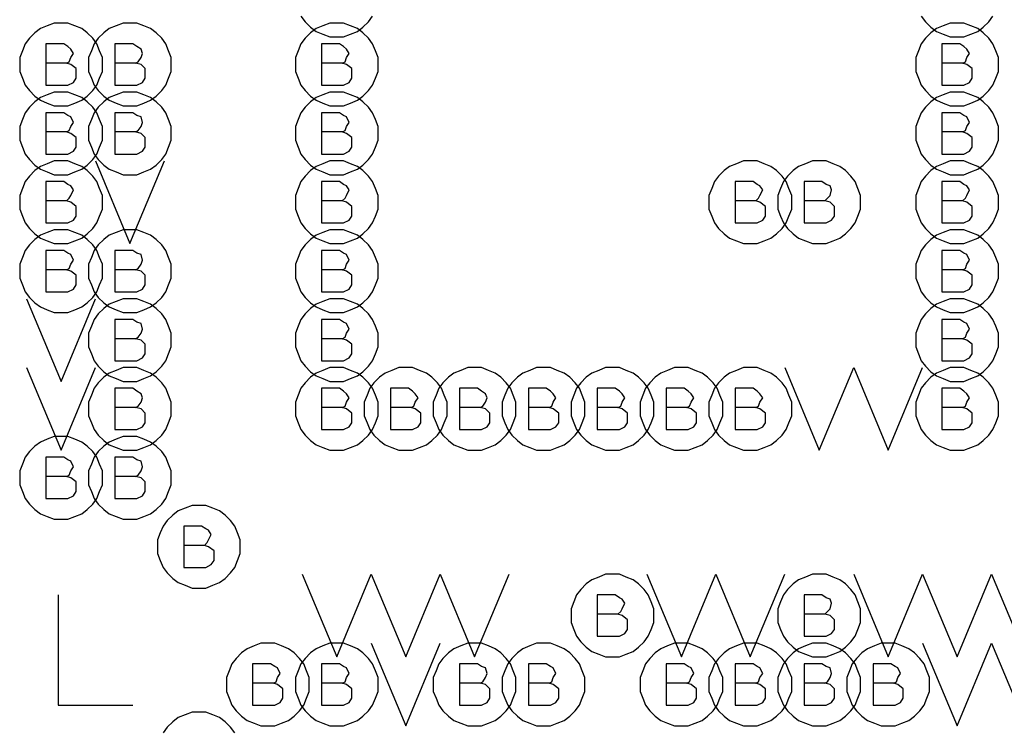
# Model space of a CAD drawing. Extents: x 28 to 61, y 25 to 46.
# Tile 34 of 61: x 39.025 to 39.739, y 31.877 to 32.392. Entities that reach past the tile are written whole.
import ezdxf

# ---------------------------------------------------------------- set-up
doc = ezdxf.new("R2010")
doc.units = 0
doc.layers.add('RVP8-TX_d_fab', color=2, linetype='CONTINUOUS')

msp = doc.modelspace()

# ---------------------------------------------------------------- linework, layer by layer
at = {"layer": 'RVP8-TX_d_fab'}
for points in [[(39.229, 32.395), (39.232, 32.391), (39.236, 32.387), (39.24, 32.384), (39.245, 32.382), (39.25, 32.38), (39.255, 32.38), (39.26, 32.38), (39.265, 32.382), (39.27, 32.384), (39.274, 32.387), (39.278, 32.391), (39.281, 32.395)], [(39.679, 32.395), (39.682, 32.391), (39.686, 32.387), (39.69, 32.384), (39.695, 32.382), (39.7, 32.38), (39.705, 32.38), (39.71, 32.38), (39.715, 32.382), (39.72, 32.384), (39.724, 32.387), (39.728, 32.391), (39.731, 32.395)], [(39.059, 32.361), (39.061, 32.362), (39.062, 32.365), (39.064, 32.368), (39.062, 32.371), (39.06, 32.373), (39.057, 32.375), (39.044, 32.375), (39.044, 32.345), (39.06, 32.345), (39.064, 32.347), (39.066, 32.35), (39.066, 32.354), (39.066, 32.357), (39.062, 32.36), (39.059, 32.361), (39.044, 32.361)], [(39.109, 32.361), (39.111, 32.362), (39.113, 32.365), (39.114, 32.368), (39.113, 32.371), (39.11, 32.373), (39.107, 32.375), (39.094, 32.375), (39.094, 32.345), (39.11, 32.345), (39.114, 32.347), (39.116, 32.35), (39.116, 32.354), (39.116, 32.357), (39.113, 32.36), (39.109, 32.361), (39.094, 32.361)], [(39.259, 32.361), (39.261, 32.362), (39.262, 32.365), (39.264, 32.368), (39.262, 32.371), (39.26, 32.373), (39.257, 32.375), (39.244, 32.375), (39.244, 32.345), (39.26, 32.345), (39.264, 32.347), (39.266, 32.35), (39.266, 32.354), (39.266, 32.357), (39.262, 32.36), (39.259, 32.361), (39.244, 32.361)], [(39.709, 32.361), (39.711, 32.362), (39.712, 32.365), (39.714, 32.368), (39.712, 32.371), (39.71, 32.373), (39.707, 32.375), (39.694, 32.375), (39.694, 32.345), (39.71, 32.345), (39.714, 32.347), (39.716, 32.35), (39.716, 32.354), (39.716, 32.357), (39.712, 32.36), (39.709, 32.361), (39.694, 32.361)], [(39.059, 32.311), (39.061, 32.312), (39.062, 32.315), (39.064, 32.318), (39.062, 32.322), (39.06, 32.323), (39.057, 32.325), (39.044, 32.325), (39.044, 32.295), (39.06, 32.295), (39.064, 32.297), (39.066, 32.3), (39.066, 32.304), (39.066, 32.307), (39.062, 32.31), (39.059, 32.311), (39.044, 32.311)], [(39.109, 32.311), (39.111, 32.312), (39.113, 32.315), (39.114, 32.318), (39.113, 32.322), (39.11, 32.323), (39.107, 32.325), (39.094, 32.325), (39.094, 32.295), (39.11, 32.295), (39.114, 32.297), (39.116, 32.3), (39.116, 32.304), (39.116, 32.307), (39.113, 32.31), (39.109, 32.311), (39.094, 32.311)], [(39.259, 32.311), (39.261, 32.312), (39.262, 32.315), (39.264, 32.318), (39.262, 32.322), (39.26, 32.323), (39.257, 32.325), (39.244, 32.325), (39.244, 32.295), (39.26, 32.295), (39.264, 32.297), (39.266, 32.3), (39.266, 32.304), (39.266, 32.307), (39.262, 32.31), (39.259, 32.311), (39.244, 32.311)], [(39.709, 32.311), (39.711, 32.312), (39.712, 32.315), (39.714, 32.318), (39.712, 32.322), (39.71, 32.323), (39.707, 32.325), (39.694, 32.325), (39.694, 32.295), (39.71, 32.295), (39.714, 32.297), (39.716, 32.3), (39.716, 32.304), (39.716, 32.307), (39.712, 32.31), (39.709, 32.311), (39.694, 32.311)], [(39.08, 32.29), (39.105, 32.23), (39.13, 32.29)], [(39.059, 32.261), (39.061, 32.263), (39.062, 32.265), (39.064, 32.269), (39.062, 32.272), (39.06, 32.273), (39.057, 32.275), (39.044, 32.275), (39.044, 32.245), (39.06, 32.245), (39.064, 32.247), (39.066, 32.25), (39.066, 32.254), (39.066, 32.257), (39.062, 32.26), (39.059, 32.261), (39.044, 32.261)], [(39.259, 32.261), (39.261, 32.263), (39.262, 32.265), (39.264, 32.269), (39.262, 32.272), (39.26, 32.273), (39.257, 32.275), (39.244, 32.275), (39.244, 32.245), (39.26, 32.245), (39.264, 32.247), (39.266, 32.25), (39.266, 32.254), (39.266, 32.257), (39.262, 32.26), (39.259, 32.261), (39.244, 32.261)], [(39.559, 32.261), (39.561, 32.263), (39.562, 32.265), (39.564, 32.269), (39.562, 32.272), (39.56, 32.273), (39.557, 32.275), (39.544, 32.275), (39.544, 32.245), (39.56, 32.245), (39.564, 32.247), (39.566, 32.25), (39.566, 32.254), (39.566, 32.257), (39.562, 32.26), (39.559, 32.261), (39.544, 32.261)], [(39.609, 32.261), (39.611, 32.263), (39.613, 32.265), (39.614, 32.269), (39.613, 32.272), (39.61, 32.273), (39.607, 32.275), (39.594, 32.275), (39.594, 32.245), (39.61, 32.245), (39.614, 32.247), (39.616, 32.25), (39.616, 32.254), (39.616, 32.257), (39.613, 32.26), (39.609, 32.261), (39.594, 32.261)], [(39.709, 32.261), (39.711, 32.263), (39.712, 32.265), (39.714, 32.269), (39.712, 32.272), (39.71, 32.273), (39.707, 32.275), (39.694, 32.275), (39.694, 32.245), (39.71, 32.245), (39.714, 32.247), (39.716, 32.25), (39.716, 32.254), (39.716, 32.257), (39.712, 32.26), (39.709, 32.261), (39.694, 32.261)], [(39.059, 32.211), (39.061, 32.212), (39.062, 32.215), (39.064, 32.218), (39.062, 32.222), (39.06, 32.223), (39.057, 32.225), (39.044, 32.225), (39.044, 32.195), (39.06, 32.195), (39.064, 32.197), (39.066, 32.2), (39.066, 32.204), (39.066, 32.207), (39.062, 32.21), (39.059, 32.211), (39.044, 32.211)], [(39.109, 32.211), (39.111, 32.212), (39.113, 32.215), (39.114, 32.218), (39.113, 32.222), (39.11, 32.223), (39.107, 32.225), (39.094, 32.225), (39.094, 32.195), (39.11, 32.195), (39.114, 32.197), (39.116, 32.2), (39.116, 32.204), (39.116, 32.207), (39.113, 32.21), (39.109, 32.211), (39.094, 32.211)], [(39.259, 32.211), (39.261, 32.212), (39.262, 32.215), (39.264, 32.218), (39.262, 32.222), (39.26, 32.223), (39.257, 32.225), (39.244, 32.225), (39.244, 32.195), (39.26, 32.195), (39.264, 32.197), (39.266, 32.2), (39.266, 32.204), (39.266, 32.207), (39.262, 32.21), (39.259, 32.211), (39.244, 32.211)], [(39.709, 32.211), (39.711, 32.212), (39.712, 32.215), (39.714, 32.218), (39.712, 32.222), (39.71, 32.223), (39.707, 32.225), (39.694, 32.225), (39.694, 32.195), (39.71, 32.195), (39.714, 32.197), (39.716, 32.2), (39.716, 32.204), (39.716, 32.207), (39.712, 32.21), (39.709, 32.211), (39.694, 32.211)], [(39.03, 32.19), (39.055, 32.13), (39.08, 32.19)], [(39.109, 32.161), (39.111, 32.162), (39.113, 32.165), (39.114, 32.168), (39.113, 32.172), (39.11, 32.173), (39.107, 32.175), (39.094, 32.175), (39.094, 32.145), (39.11, 32.145), (39.114, 32.147), (39.116, 32.15), (39.116, 32.154), (39.116, 32.157), (39.113, 32.16), (39.109, 32.161), (39.094, 32.161)], [(39.259, 32.161), (39.261, 32.162), (39.262, 32.165), (39.264, 32.168), (39.262, 32.172), (39.26, 32.173), (39.257, 32.175), (39.244, 32.175), (39.244, 32.145), (39.26, 32.145), (39.264, 32.147), (39.266, 32.15), (39.266, 32.154), (39.266, 32.157), (39.262, 32.16), (39.259, 32.161), (39.244, 32.161)], [(39.709, 32.161), (39.711, 32.162), (39.712, 32.165), (39.714, 32.168), (39.712, 32.172), (39.71, 32.173), (39.707, 32.175), (39.694, 32.175), (39.694, 32.145), (39.71, 32.145), (39.714, 32.147), (39.716, 32.15), (39.716, 32.154), (39.716, 32.157), (39.712, 32.16), (39.709, 32.161), (39.694, 32.161)], [(39.03, 32.14), (39.055, 32.08), (39.08, 32.14)], [(39.58, 32.14), (39.605, 32.08), (39.63, 32.14)], [(39.63, 32.14), (39.655, 32.08), (39.68, 32.14)], [(39.109, 32.111), (39.111, 32.112), (39.113, 32.115), (39.114, 32.118), (39.113, 32.121), (39.11, 32.123), (39.107, 32.125), (39.094, 32.125), (39.094, 32.095), (39.11, 32.095), (39.114, 32.097), (39.116, 32.1), (39.116, 32.104), (39.116, 32.107), (39.113, 32.11), (39.109, 32.111), (39.094, 32.111)], [(39.259, 32.111), (39.261, 32.112), (39.262, 32.115), (39.264, 32.118), (39.262, 32.121), (39.26, 32.123), (39.257, 32.125), (39.244, 32.125), (39.244, 32.095), (39.26, 32.095), (39.264, 32.097), (39.266, 32.1), (39.266, 32.104), (39.266, 32.107), (39.262, 32.11), (39.259, 32.111), (39.244, 32.111)], [(39.309, 32.111), (39.311, 32.112), (39.312, 32.115), (39.314, 32.118), (39.312, 32.121), (39.31, 32.123), (39.307, 32.125), (39.294, 32.125), (39.294, 32.095), (39.31, 32.095), (39.314, 32.097), (39.316, 32.1), (39.316, 32.104), (39.316, 32.107), (39.312, 32.11), (39.309, 32.111), (39.294, 32.111)], [(39.359, 32.111), (39.361, 32.112), (39.363, 32.115), (39.364, 32.118), (39.363, 32.121), (39.36, 32.123), (39.357, 32.125), (39.344, 32.125), (39.344, 32.095), (39.36, 32.095), (39.364, 32.097), (39.366, 32.1), (39.366, 32.104), (39.366, 32.107), (39.363, 32.11), (39.359, 32.111), (39.344, 32.111)], [(39.409, 32.111), (39.411, 32.112), (39.412, 32.115), (39.414, 32.118), (39.412, 32.121), (39.41, 32.123), (39.407, 32.125), (39.394, 32.125), (39.394, 32.095), (39.41, 32.095), (39.414, 32.097), (39.416, 32.1), (39.416, 32.104), (39.416, 32.107), (39.412, 32.11), (39.409, 32.111), (39.394, 32.111)], [(39.459, 32.111), (39.461, 32.112), (39.462, 32.115), (39.464, 32.118), (39.462, 32.121), (39.46, 32.123), (39.457, 32.125), (39.444, 32.125), (39.444, 32.095), (39.46, 32.095), (39.464, 32.097), (39.466, 32.1), (39.466, 32.104), (39.466, 32.107), (39.462, 32.11), (39.459, 32.111), (39.444, 32.111)], [(39.509, 32.111), (39.511, 32.112), (39.512, 32.115), (39.514, 32.118), (39.512, 32.121), (39.51, 32.123), (39.507, 32.125), (39.494, 32.125), (39.494, 32.095), (39.51, 32.095), (39.514, 32.097), (39.516, 32.1), (39.516, 32.104), (39.516, 32.107), (39.512, 32.11), (39.509, 32.111), (39.494, 32.111)], [(39.559, 32.111), (39.561, 32.112), (39.562, 32.115), (39.564, 32.118), (39.562, 32.121), (39.56, 32.123), (39.557, 32.125), (39.544, 32.125), (39.544, 32.095), (39.56, 32.095), (39.564, 32.097), (39.566, 32.1), (39.566, 32.104), (39.566, 32.107), (39.562, 32.11), (39.559, 32.111), (39.544, 32.111)], [(39.709, 32.111), (39.711, 32.112), (39.712, 32.115), (39.714, 32.118), (39.712, 32.121), (39.71, 32.123), (39.707, 32.125), (39.694, 32.125), (39.694, 32.095), (39.71, 32.095), (39.714, 32.097), (39.716, 32.1), (39.716, 32.104), (39.716, 32.107), (39.712, 32.11), (39.709, 32.111), (39.694, 32.111)], [(39.059, 32.061), (39.061, 32.062), (39.062, 32.065), (39.064, 32.068), (39.062, 32.072), (39.06, 32.073), (39.057, 32.075), (39.044, 32.075), (39.044, 32.045), (39.06, 32.045), (39.064, 32.047), (39.066, 32.05), (39.066, 32.054), (39.066, 32.057), (39.062, 32.06), (39.059, 32.061), (39.044, 32.061)], [(39.109, 32.061), (39.111, 32.062), (39.113, 32.065), (39.114, 32.068), (39.113, 32.072), (39.11, 32.073), (39.107, 32.075), (39.094, 32.075), (39.094, 32.045), (39.11, 32.045), (39.114, 32.047), (39.116, 32.05), (39.116, 32.054), (39.116, 32.057), (39.113, 32.06), (39.109, 32.061), (39.094, 32.061)], [(39.159, 32.011), (39.161, 32.013), (39.162, 32.015), (39.164, 32.019), (39.162, 32.022), (39.16, 32.023), (39.157, 32.025), (39.144, 32.025), (39.144, 31.995), (39.16, 31.995), (39.164, 31.997), (39.166, 32), (39.166, 32.004), (39.166, 32.007), (39.162, 32.01), (39.159, 32.011), (39.144, 32.011)], [(39.23, 31.99), (39.255, 31.93), (39.28, 31.99), (39.305, 31.93), (39.33, 31.99), (39.355, 31.93), (39.38, 31.99)], [(39.48, 31.99), (39.505, 31.93), (39.53, 31.99), (39.555, 31.93), (39.58, 31.99)], [(39.63, 31.99), (39.655, 31.93), (39.68, 31.99), (39.705, 31.93), (39.73, 31.99)], [(39.73, 31.99), (39.755, 31.93), (39.78, 31.99)], [(39.053, 31.975), (39.053, 31.895), (39.107, 31.895)], [(39.459, 31.961), (39.461, 31.963), (39.462, 31.965), (39.464, 31.969), (39.462, 31.972), (39.46, 31.973), (39.457, 31.975), (39.444, 31.975), (39.444, 31.945), (39.46, 31.945), (39.464, 31.947), (39.466, 31.95), (39.466, 31.954), (39.466, 31.957), (39.462, 31.96), (39.459, 31.961), (39.444, 31.961)], [(39.609, 31.961), (39.611, 31.963), (39.613, 31.965), (39.614, 31.969), (39.613, 31.972), (39.61, 31.973), (39.607, 31.975), (39.594, 31.975), (39.594, 31.945), (39.61, 31.945), (39.614, 31.947), (39.616, 31.95), (39.616, 31.954), (39.616, 31.957), (39.613, 31.96), (39.609, 31.961), (39.594, 31.961)], [(39.28, 31.94), (39.305, 31.88), (39.33, 31.94)], [(39.68, 31.94), (39.705, 31.88), (39.73, 31.94)], [(39.73, 31.94), (39.755, 31.88), (39.78, 31.94)], [(39.209, 31.911), (39.211, 31.912), (39.212, 31.915), (39.214, 31.918), (39.212, 31.922), (39.21, 31.923), (39.207, 31.925), (39.194, 31.925), (39.194, 31.895), (39.21, 31.895), (39.214, 31.897), (39.216, 31.9), (39.216, 31.904), (39.216, 31.907), (39.212, 31.91), (39.209, 31.911), (39.194, 31.911)], [(39.259, 31.911), (39.261, 31.912), (39.262, 31.915), (39.264, 31.918), (39.262, 31.922), (39.26, 31.923), (39.257, 31.925), (39.244, 31.925), (39.244, 31.895), (39.26, 31.895), (39.264, 31.897), (39.266, 31.9), (39.266, 31.904), (39.266, 31.907), (39.262, 31.91), (39.259, 31.911), (39.244, 31.911)], [(39.359, 31.911), (39.361, 31.912), (39.363, 31.915), (39.364, 31.918), (39.363, 31.922), (39.36, 31.923), (39.357, 31.925), (39.344, 31.925), (39.344, 31.895), (39.36, 31.895), (39.364, 31.897), (39.366, 31.9), (39.366, 31.904), (39.366, 31.907), (39.363, 31.91), (39.359, 31.911), (39.344, 31.911)], [(39.409, 31.911), (39.411, 31.912), (39.412, 31.915), (39.414, 31.918), (39.412, 31.922), (39.41, 31.923), (39.407, 31.925), (39.394, 31.925), (39.394, 31.895), (39.41, 31.895), (39.414, 31.897), (39.416, 31.9), (39.416, 31.904), (39.416, 31.907), (39.412, 31.91), (39.409, 31.911), (39.394, 31.911)], [(39.509, 31.911), (39.511, 31.912), (39.512, 31.915), (39.514, 31.918), (39.512, 31.922), (39.51, 31.923), (39.507, 31.925), (39.494, 31.925), (39.494, 31.895), (39.51, 31.895), (39.514, 31.897), (39.516, 31.9), (39.516, 31.904), (39.516, 31.907), (39.512, 31.91), (39.509, 31.911), (39.494, 31.911)], [(39.559, 31.911), (39.561, 31.912), (39.562, 31.915), (39.564, 31.918), (39.562, 31.922), (39.56, 31.923), (39.557, 31.925), (39.544, 31.925), (39.544, 31.895), (39.56, 31.895), (39.564, 31.897), (39.566, 31.9), (39.566, 31.904), (39.566, 31.907), (39.562, 31.91), (39.559, 31.911), (39.544, 31.911)], [(39.609, 31.911), (39.611, 31.912), (39.613, 31.915), (39.614, 31.918), (39.613, 31.922), (39.61, 31.923), (39.607, 31.925), (39.594, 31.925), (39.594, 31.895), (39.61, 31.895), (39.614, 31.897), (39.616, 31.9), (39.616, 31.904), (39.616, 31.907), (39.613, 31.91), (39.609, 31.911), (39.594, 31.911)], [(39.659, 31.911), (39.661, 31.912), (39.662, 31.915), (39.664, 31.918), (39.662, 31.922), (39.66, 31.923), (39.657, 31.925), (39.644, 31.925), (39.644, 31.895), (39.66, 31.895), (39.664, 31.897), (39.666, 31.9), (39.666, 31.904), (39.666, 31.907), (39.662, 31.91), (39.659, 31.911), (39.644, 31.911)], [(39.181, 31.875), (39.178, 31.879), (39.174, 31.883), (39.17, 31.886), (39.165, 31.888), (39.16, 31.89), (39.155, 31.89), (39.15, 31.89), (39.145, 31.888), (39.14, 31.886), (39.136, 31.883), (39.132, 31.879), (39.129, 31.875)]]:
    msp.add_lwpolyline(points, dxfattribs=at)
for points in [[(39.085, 32.36), (39.085, 32.365), (39.083, 32.37), (39.081, 32.375), (39.078, 32.379), (39.074, 32.383), (39.07, 32.386), (39.065, 32.388), (39.06, 32.39), (39.055, 32.39), (39.05, 32.39), (39.045, 32.388), (39.04, 32.386), (39.036, 32.383), (39.032, 32.379), (39.029, 32.375), (39.027, 32.37), (39.025, 32.365), (39.025, 32.36), (39.025, 32.355), (39.027, 32.35), (39.029, 32.345), (39.032, 32.341), (39.036, 32.337), (39.04, 32.334), (39.045, 32.332), (39.05, 32.33), (39.055, 32.33), (39.06, 32.33), (39.065, 32.332), (39.07, 32.334), (39.074, 32.337), (39.078, 32.341), (39.081, 32.345), (39.083, 32.35), (39.085, 32.355), (39.085, 32.36)], [(39.135, 32.36), (39.135, 32.365), (39.133, 32.37), (39.131, 32.375), (39.128, 32.379), (39.124, 32.383), (39.12, 32.386), (39.115, 32.388), (39.11, 32.39), (39.105, 32.39), (39.1, 32.39), (39.095, 32.388), (39.09, 32.386), (39.086, 32.383), (39.082, 32.379), (39.079, 32.375), (39.077, 32.37), (39.075, 32.365), (39.075, 32.36), (39.075, 32.355), (39.077, 32.35), (39.079, 32.345), (39.082, 32.341), (39.086, 32.337), (39.09, 32.334), (39.095, 32.332), (39.1, 32.33), (39.105, 32.33), (39.11, 32.33), (39.115, 32.332), (39.12, 32.334), (39.124, 32.337), (39.128, 32.341), (39.131, 32.345), (39.133, 32.35), (39.135, 32.355), (39.135, 32.36)], [(39.285, 32.36), (39.285, 32.365), (39.283, 32.37), (39.281, 32.375), (39.278, 32.379), (39.274, 32.383), (39.27, 32.386), (39.265, 32.388), (39.26, 32.39), (39.255, 32.39), (39.25, 32.39), (39.245, 32.388), (39.24, 32.386), (39.236, 32.383), (39.232, 32.379), (39.229, 32.375), (39.227, 32.37), (39.225, 32.365), (39.225, 32.36), (39.225, 32.355), (39.227, 32.35), (39.229, 32.345), (39.232, 32.341), (39.236, 32.337), (39.24, 32.334), (39.245, 32.332), (39.25, 32.33), (39.255, 32.33), (39.26, 32.33), (39.265, 32.332), (39.27, 32.334), (39.274, 32.337), (39.278, 32.341), (39.281, 32.345), (39.283, 32.35), (39.285, 32.355), (39.285, 32.36)], [(39.735, 32.36), (39.735, 32.365), (39.733, 32.37), (39.731, 32.375), (39.728, 32.379), (39.724, 32.383), (39.72, 32.386), (39.715, 32.388), (39.71, 32.39), (39.705, 32.39), (39.7, 32.39), (39.695, 32.388), (39.69, 32.386), (39.686, 32.383), (39.682, 32.379), (39.679, 32.375), (39.677, 32.37), (39.675, 32.365), (39.675, 32.36), (39.675, 32.355), (39.677, 32.35), (39.679, 32.345), (39.682, 32.341), (39.686, 32.337), (39.69, 32.334), (39.695, 32.332), (39.7, 32.33), (39.705, 32.33), (39.71, 32.33), (39.715, 32.332), (39.72, 32.334), (39.724, 32.337), (39.728, 32.341), (39.731, 32.345), (39.733, 32.35), (39.735, 32.355), (39.735, 32.36)], [(39.085, 32.31), (39.085, 32.315), (39.083, 32.32), (39.081, 32.325), (39.078, 32.329), (39.074, 32.333), (39.07, 32.336), (39.065, 32.338), (39.06, 32.34), (39.055, 32.34), (39.05, 32.34), (39.045, 32.338), (39.04, 32.336), (39.036, 32.333), (39.032, 32.329), (39.029, 32.325), (39.027, 32.32), (39.025, 32.315), (39.025, 32.31), (39.025, 32.305), (39.027, 32.3), (39.029, 32.295), (39.032, 32.291), (39.036, 32.287), (39.04, 32.284), (39.045, 32.282), (39.05, 32.28), (39.055, 32.28), (39.06, 32.28), (39.065, 32.282), (39.07, 32.284), (39.074, 32.287), (39.078, 32.291), (39.081, 32.295), (39.083, 32.3), (39.085, 32.305), (39.085, 32.31)], [(39.135, 32.31), (39.135, 32.315), (39.133, 32.32), (39.131, 32.325), (39.128, 32.329), (39.124, 32.333), (39.12, 32.336), (39.115, 32.338), (39.11, 32.34), (39.105, 32.34), (39.1, 32.34), (39.095, 32.338), (39.09, 32.336), (39.086, 32.333), (39.082, 32.329), (39.079, 32.325), (39.077, 32.32), (39.075, 32.315), (39.075, 32.31), (39.075, 32.305), (39.077, 32.3), (39.079, 32.295), (39.082, 32.291), (39.086, 32.287), (39.09, 32.284), (39.095, 32.282), (39.1, 32.28), (39.105, 32.28), (39.11, 32.28), (39.115, 32.282), (39.12, 32.284), (39.124, 32.287), (39.128, 32.291), (39.131, 32.295), (39.133, 32.3), (39.135, 32.305), (39.135, 32.31)], [(39.285, 32.31), (39.285, 32.315), (39.283, 32.32), (39.281, 32.325), (39.278, 32.329), (39.274, 32.333), (39.27, 32.336), (39.265, 32.338), (39.26, 32.34), (39.255, 32.34), (39.25, 32.34), (39.245, 32.338), (39.24, 32.336), (39.236, 32.333), (39.232, 32.329), (39.229, 32.325), (39.227, 32.32), (39.225, 32.315), (39.225, 32.31), (39.225, 32.305), (39.227, 32.3), (39.229, 32.295), (39.232, 32.291), (39.236, 32.287), (39.24, 32.284), (39.245, 32.282), (39.25, 32.28), (39.255, 32.28), (39.26, 32.28), (39.265, 32.282), (39.27, 32.284), (39.274, 32.287), (39.278, 32.291), (39.281, 32.295), (39.283, 32.3), (39.285, 32.305), (39.285, 32.31)], [(39.735, 32.31), (39.735, 32.315), (39.733, 32.32), (39.731, 32.325), (39.728, 32.329), (39.724, 32.333), (39.72, 32.336), (39.715, 32.338), (39.71, 32.34), (39.705, 32.34), (39.7, 32.34), (39.695, 32.338), (39.69, 32.336), (39.686, 32.333), (39.682, 32.329), (39.679, 32.325), (39.677, 32.32), (39.675, 32.315), (39.675, 32.31), (39.675, 32.305), (39.677, 32.3), (39.679, 32.295), (39.682, 32.291), (39.686, 32.287), (39.69, 32.284), (39.695, 32.282), (39.7, 32.28), (39.705, 32.28), (39.71, 32.28), (39.715, 32.282), (39.72, 32.284), (39.724, 32.287), (39.728, 32.291), (39.731, 32.295), (39.733, 32.3), (39.735, 32.305), (39.735, 32.31)], [(39.085, 32.26), (39.085, 32.265), (39.083, 32.27), (39.081, 32.275), (39.078, 32.279), (39.074, 32.283), (39.07, 32.286), (39.065, 32.288), (39.06, 32.29), (39.055, 32.29), (39.05, 32.29), (39.045, 32.288), (39.04, 32.286), (39.036, 32.283), (39.032, 32.279), (39.029, 32.275), (39.027, 32.27), (39.025, 32.265), (39.025, 32.26), (39.025, 32.255), (39.027, 32.25), (39.029, 32.245), (39.032, 32.241), (39.036, 32.237), (39.04, 32.234), (39.045, 32.232), (39.05, 32.23), (39.055, 32.23), (39.06, 32.23), (39.065, 32.232), (39.07, 32.234), (39.074, 32.237), (39.078, 32.241), (39.081, 32.245), (39.083, 32.25), (39.085, 32.255), (39.085, 32.26)], [(39.285, 32.26), (39.285, 32.265), (39.283, 32.27), (39.281, 32.275), (39.278, 32.279), (39.274, 32.283), (39.27, 32.286), (39.265, 32.288), (39.26, 32.29), (39.255, 32.29), (39.25, 32.29), (39.245, 32.288), (39.24, 32.286), (39.236, 32.283), (39.232, 32.279), (39.229, 32.275), (39.227, 32.27), (39.225, 32.265), (39.225, 32.26), (39.225, 32.255), (39.227, 32.25), (39.229, 32.245), (39.232, 32.241), (39.236, 32.237), (39.24, 32.234), (39.245, 32.232), (39.25, 32.23), (39.255, 32.23), (39.26, 32.23), (39.265, 32.232), (39.27, 32.234), (39.274, 32.237), (39.278, 32.241), (39.281, 32.245), (39.283, 32.25), (39.285, 32.255), (39.285, 32.26)], [(39.585, 32.26), (39.585, 32.265), (39.583, 32.27), (39.581, 32.275), (39.578, 32.279), (39.574, 32.283), (39.57, 32.286), (39.565, 32.288), (39.56, 32.29), (39.555, 32.29), (39.55, 32.29), (39.545, 32.288), (39.54, 32.286), (39.536, 32.283), (39.532, 32.279), (39.529, 32.275), (39.527, 32.27), (39.525, 32.265), (39.525, 32.26), (39.525, 32.255), (39.527, 32.25), (39.529, 32.245), (39.532, 32.241), (39.536, 32.237), (39.54, 32.234), (39.545, 32.232), (39.55, 32.23), (39.555, 32.23), (39.56, 32.23), (39.565, 32.232), (39.57, 32.234), (39.574, 32.237), (39.578, 32.241), (39.581, 32.245), (39.583, 32.25), (39.585, 32.255), (39.585, 32.26)], [(39.635, 32.26), (39.635, 32.265), (39.633, 32.27), (39.631, 32.275), (39.628, 32.279), (39.624, 32.283), (39.62, 32.286), (39.615, 32.288), (39.61, 32.29), (39.605, 32.29), (39.6, 32.29), (39.595, 32.288), (39.59, 32.286), (39.586, 32.283), (39.582, 32.279), (39.579, 32.275), (39.577, 32.27), (39.575, 32.265), (39.575, 32.26), (39.575, 32.255), (39.577, 32.25), (39.579, 32.245), (39.582, 32.241), (39.586, 32.237), (39.59, 32.234), (39.595, 32.232), (39.6, 32.23), (39.605, 32.23), (39.61, 32.23), (39.615, 32.232), (39.62, 32.234), (39.624, 32.237), (39.628, 32.241), (39.631, 32.245), (39.633, 32.25), (39.635, 32.255), (39.635, 32.26)], [(39.735, 32.26), (39.735, 32.265), (39.733, 32.27), (39.731, 32.275), (39.728, 32.279), (39.724, 32.283), (39.72, 32.286), (39.715, 32.288), (39.71, 32.29), (39.705, 32.29), (39.7, 32.29), (39.695, 32.288), (39.69, 32.286), (39.686, 32.283), (39.682, 32.279), (39.679, 32.275), (39.677, 32.27), (39.675, 32.265), (39.675, 32.26), (39.675, 32.255), (39.677, 32.25), (39.679, 32.245), (39.682, 32.241), (39.686, 32.237), (39.69, 32.234), (39.695, 32.232), (39.7, 32.23), (39.705, 32.23), (39.71, 32.23), (39.715, 32.232), (39.72, 32.234), (39.724, 32.237), (39.728, 32.241), (39.731, 32.245), (39.733, 32.25), (39.735, 32.255), (39.735, 32.26)], [(39.085, 32.21), (39.085, 32.215), (39.083, 32.22), (39.081, 32.225), (39.078, 32.229), (39.074, 32.233), (39.07, 32.236), (39.065, 32.238), (39.06, 32.24), (39.055, 32.24), (39.05, 32.24), (39.045, 32.238), (39.04, 32.236), (39.036, 32.233), (39.032, 32.229), (39.029, 32.225), (39.027, 32.22), (39.025, 32.215), (39.025, 32.21), (39.025, 32.205), (39.027, 32.2), (39.029, 32.195), (39.032, 32.191), (39.036, 32.187), (39.04, 32.184), (39.045, 32.182), (39.05, 32.18), (39.055, 32.18), (39.06, 32.18), (39.065, 32.182), (39.07, 32.184), (39.074, 32.187), (39.078, 32.191), (39.081, 32.195), (39.083, 32.2), (39.085, 32.205), (39.085, 32.21)], [(39.135, 32.21), (39.135, 32.215), (39.133, 32.22), (39.131, 32.225), (39.128, 32.229), (39.124, 32.233), (39.12, 32.236), (39.115, 32.238), (39.11, 32.24), (39.105, 32.24), (39.1, 32.24), (39.095, 32.238), (39.09, 32.236), (39.086, 32.233), (39.082, 32.229), (39.079, 32.225), (39.077, 32.22), (39.075, 32.215), (39.075, 32.21), (39.075, 32.205), (39.077, 32.2), (39.079, 32.195), (39.082, 32.191), (39.086, 32.187), (39.09, 32.184), (39.095, 32.182), (39.1, 32.18), (39.105, 32.18), (39.11, 32.18), (39.115, 32.182), (39.12, 32.184), (39.124, 32.187), (39.128, 32.191), (39.131, 32.195), (39.133, 32.2), (39.135, 32.205), (39.135, 32.21)], [(39.285, 32.21), (39.285, 32.215), (39.283, 32.22), (39.281, 32.225), (39.278, 32.229), (39.274, 32.233), (39.27, 32.236), (39.265, 32.238), (39.26, 32.24), (39.255, 32.24), (39.25, 32.24), (39.245, 32.238), (39.24, 32.236), (39.236, 32.233), (39.232, 32.229), (39.229, 32.225), (39.227, 32.22), (39.225, 32.215), (39.225, 32.21), (39.225, 32.205), (39.227, 32.2), (39.229, 32.195), (39.232, 32.191), (39.236, 32.187), (39.24, 32.184), (39.245, 32.182), (39.25, 32.18), (39.255, 32.18), (39.26, 32.18), (39.265, 32.182), (39.27, 32.184), (39.274, 32.187), (39.278, 32.191), (39.281, 32.195), (39.283, 32.2), (39.285, 32.205), (39.285, 32.21)], [(39.735, 32.21), (39.735, 32.215), (39.733, 32.22), (39.731, 32.225), (39.728, 32.229), (39.724, 32.233), (39.72, 32.236), (39.715, 32.238), (39.71, 32.24), (39.705, 32.24), (39.7, 32.24), (39.695, 32.238), (39.69, 32.236), (39.686, 32.233), (39.682, 32.229), (39.679, 32.225), (39.677, 32.22), (39.675, 32.215), (39.675, 32.21), (39.675, 32.205), (39.677, 32.2), (39.679, 32.195), (39.682, 32.191), (39.686, 32.187), (39.69, 32.184), (39.695, 32.182), (39.7, 32.18), (39.705, 32.18), (39.71, 32.18), (39.715, 32.182), (39.72, 32.184), (39.724, 32.187), (39.728, 32.191), (39.731, 32.195), (39.733, 32.2), (39.735, 32.205), (39.735, 32.21)], [(39.135, 32.16), (39.135, 32.165), (39.133, 32.17), (39.131, 32.175), (39.128, 32.179), (39.124, 32.183), (39.12, 32.186), (39.115, 32.188), (39.11, 32.19), (39.105, 32.19), (39.1, 32.19), (39.095, 32.188), (39.09, 32.186), (39.086, 32.183), (39.082, 32.179), (39.079, 32.175), (39.077, 32.17), (39.075, 32.165), (39.075, 32.16), (39.075, 32.155), (39.077, 32.15), (39.079, 32.145), (39.082, 32.141), (39.086, 32.137), (39.09, 32.134), (39.095, 32.132), (39.1, 32.13), (39.105, 32.13), (39.11, 32.13), (39.115, 32.132), (39.12, 32.134), (39.124, 32.137), (39.128, 32.141), (39.131, 32.145), (39.133, 32.15), (39.135, 32.155), (39.135, 32.16)], [(39.285, 32.16), (39.285, 32.165), (39.283, 32.17), (39.281, 32.175), (39.278, 32.179), (39.274, 32.183), (39.27, 32.186), (39.265, 32.188), (39.26, 32.19), (39.255, 32.19), (39.25, 32.19), (39.245, 32.188), (39.24, 32.186), (39.236, 32.183), (39.232, 32.179), (39.229, 32.175), (39.227, 32.17), (39.225, 32.165), (39.225, 32.16), (39.225, 32.155), (39.227, 32.15), (39.229, 32.145), (39.232, 32.141), (39.236, 32.137), (39.24, 32.134), (39.245, 32.132), (39.25, 32.13), (39.255, 32.13), (39.26, 32.13), (39.265, 32.132), (39.27, 32.134), (39.274, 32.137), (39.278, 32.141), (39.281, 32.145), (39.283, 32.15), (39.285, 32.155), (39.285, 32.16)], [(39.735, 32.16), (39.735, 32.165), (39.733, 32.17), (39.731, 32.175), (39.728, 32.179), (39.724, 32.183), (39.72, 32.186), (39.715, 32.188), (39.71, 32.19), (39.705, 32.19), (39.7, 32.19), (39.695, 32.188), (39.69, 32.186), (39.686, 32.183), (39.682, 32.179), (39.679, 32.175), (39.677, 32.17), (39.675, 32.165), (39.675, 32.16), (39.675, 32.155), (39.677, 32.15), (39.679, 32.145), (39.682, 32.141), (39.686, 32.137), (39.69, 32.134), (39.695, 32.132), (39.7, 32.13), (39.705, 32.13), (39.71, 32.13), (39.715, 32.132), (39.72, 32.134), (39.724, 32.137), (39.728, 32.141), (39.731, 32.145), (39.733, 32.15), (39.735, 32.155), (39.735, 32.16)], [(39.135, 32.11), (39.135, 32.115), (39.133, 32.12), (39.131, 32.125), (39.128, 32.129), (39.124, 32.133), (39.12, 32.136), (39.115, 32.138), (39.11, 32.14), (39.105, 32.14), (39.1, 32.14), (39.095, 32.138), (39.09, 32.136), (39.086, 32.133), (39.082, 32.129), (39.079, 32.125), (39.077, 32.12), (39.075, 32.115), (39.075, 32.11), (39.075, 32.105), (39.077, 32.1), (39.079, 32.095), (39.082, 32.091), (39.086, 32.087), (39.09, 32.084), (39.095, 32.082), (39.1, 32.08), (39.105, 32.08), (39.11, 32.08), (39.115, 32.082), (39.12, 32.084), (39.124, 32.087), (39.128, 32.091), (39.131, 32.095), (39.133, 32.1), (39.135, 32.105), (39.135, 32.11)], [(39.285, 32.11), (39.285, 32.115), (39.283, 32.12), (39.281, 32.125), (39.278, 32.129), (39.274, 32.133), (39.27, 32.136), (39.265, 32.138), (39.26, 32.14), (39.255, 32.14), (39.25, 32.14), (39.245, 32.138), (39.24, 32.136), (39.236, 32.133), (39.232, 32.129), (39.229, 32.125), (39.227, 32.12), (39.225, 32.115), (39.225, 32.11), (39.225, 32.105), (39.227, 32.1), (39.229, 32.095), (39.232, 32.091), (39.236, 32.087), (39.24, 32.084), (39.245, 32.082), (39.25, 32.08), (39.255, 32.08), (39.26, 32.08), (39.265, 32.082), (39.27, 32.084), (39.274, 32.087), (39.278, 32.091), (39.281, 32.095), (39.283, 32.1), (39.285, 32.105), (39.285, 32.11)], [(39.335, 32.11), (39.335, 32.115), (39.333, 32.12), (39.331, 32.125), (39.328, 32.129), (39.324, 32.133), (39.32, 32.136), (39.315, 32.138), (39.31, 32.14), (39.305, 32.14), (39.3, 32.14), (39.295, 32.138), (39.29, 32.136), (39.286, 32.133), (39.282, 32.129), (39.279, 32.125), (39.277, 32.12), (39.275, 32.115), (39.275, 32.11), (39.275, 32.105), (39.277, 32.1), (39.279, 32.095), (39.282, 32.091), (39.286, 32.087), (39.29, 32.084), (39.295, 32.082), (39.3, 32.08), (39.305, 32.08), (39.31, 32.08), (39.315, 32.082), (39.32, 32.084), (39.324, 32.087), (39.328, 32.091), (39.331, 32.095), (39.333, 32.1), (39.335, 32.105), (39.335, 32.11)], [(39.385, 32.11), (39.385, 32.115), (39.383, 32.12), (39.381, 32.125), (39.378, 32.129), (39.374, 32.133), (39.37, 32.136), (39.365, 32.138), (39.36, 32.14), (39.355, 32.14), (39.35, 32.14), (39.345, 32.138), (39.34, 32.136), (39.336, 32.133), (39.332, 32.129), (39.329, 32.125), (39.327, 32.12), (39.325, 32.115), (39.325, 32.11), (39.325, 32.105), (39.327, 32.1), (39.329, 32.095), (39.332, 32.091), (39.336, 32.087), (39.34, 32.084), (39.345, 32.082), (39.35, 32.08), (39.355, 32.08), (39.36, 32.08), (39.365, 32.082), (39.37, 32.084), (39.374, 32.087), (39.378, 32.091), (39.381, 32.095), (39.383, 32.1), (39.385, 32.105), (39.385, 32.11)], [(39.435, 32.11), (39.435, 32.115), (39.433, 32.12), (39.431, 32.125), (39.428, 32.129), (39.424, 32.133), (39.42, 32.136), (39.415, 32.138), (39.41, 32.14), (39.405, 32.14), (39.4, 32.14), (39.395, 32.138), (39.39, 32.136), (39.386, 32.133), (39.382, 32.129), (39.379, 32.125), (39.377, 32.12), (39.375, 32.115), (39.375, 32.11), (39.375, 32.105), (39.377, 32.1), (39.379, 32.095), (39.382, 32.091), (39.386, 32.087), (39.39, 32.084), (39.395, 32.082), (39.4, 32.08), (39.405, 32.08), (39.41, 32.08), (39.415, 32.082), (39.42, 32.084), (39.424, 32.087), (39.428, 32.091), (39.431, 32.095), (39.433, 32.1), (39.435, 32.105), (39.435, 32.11)], [(39.485, 32.11), (39.485, 32.115), (39.483, 32.12), (39.481, 32.125), (39.478, 32.129), (39.474, 32.133), (39.47, 32.136), (39.465, 32.138), (39.46, 32.14), (39.455, 32.14), (39.45, 32.14), (39.445, 32.138), (39.44, 32.136), (39.436, 32.133), (39.432, 32.129), (39.429, 32.125), (39.427, 32.12), (39.425, 32.115), (39.425, 32.11), (39.425, 32.105), (39.427, 32.1), (39.429, 32.095), (39.432, 32.091), (39.436, 32.087), (39.44, 32.084), (39.445, 32.082), (39.45, 32.08), (39.455, 32.08), (39.46, 32.08), (39.465, 32.082), (39.47, 32.084), (39.474, 32.087), (39.478, 32.091), (39.481, 32.095), (39.483, 32.1), (39.485, 32.105), (39.485, 32.11)], [(39.535, 32.11), (39.535, 32.115), (39.533, 32.12), (39.531, 32.125), (39.528, 32.129), (39.524, 32.133), (39.52, 32.136), (39.515, 32.138), (39.51, 32.14), (39.505, 32.14), (39.5, 32.14), (39.495, 32.138), (39.49, 32.136), (39.486, 32.133), (39.482, 32.129), (39.479, 32.125), (39.477, 32.12), (39.475, 32.115), (39.475, 32.11), (39.475, 32.105), (39.477, 32.1), (39.479, 32.095), (39.482, 32.091), (39.486, 32.087), (39.49, 32.084), (39.495, 32.082), (39.5, 32.08), (39.505, 32.08), (39.51, 32.08), (39.515, 32.082), (39.52, 32.084), (39.524, 32.087), (39.528, 32.091), (39.531, 32.095), (39.533, 32.1), (39.535, 32.105), (39.535, 32.11)], [(39.585, 32.11), (39.585, 32.115), (39.583, 32.12), (39.581, 32.125), (39.578, 32.129), (39.574, 32.133), (39.57, 32.136), (39.565, 32.138), (39.56, 32.14), (39.555, 32.14), (39.55, 32.14), (39.545, 32.138), (39.54, 32.136), (39.536, 32.133), (39.532, 32.129), (39.529, 32.125), (39.527, 32.12), (39.525, 32.115), (39.525, 32.11), (39.525, 32.105), (39.527, 32.1), (39.529, 32.095), (39.532, 32.091), (39.536, 32.087), (39.54, 32.084), (39.545, 32.082), (39.55, 32.08), (39.555, 32.08), (39.56, 32.08), (39.565, 32.082), (39.57, 32.084), (39.574, 32.087), (39.578, 32.091), (39.581, 32.095), (39.583, 32.1), (39.585, 32.105), (39.585, 32.11)], [(39.735, 32.11), (39.735, 32.115), (39.733, 32.12), (39.731, 32.125), (39.728, 32.129), (39.724, 32.133), (39.72, 32.136), (39.715, 32.138), (39.71, 32.14), (39.705, 32.14), (39.7, 32.14), (39.695, 32.138), (39.69, 32.136), (39.686, 32.133), (39.682, 32.129), (39.679, 32.125), (39.677, 32.12), (39.675, 32.115), (39.675, 32.11), (39.675, 32.105), (39.677, 32.1), (39.679, 32.095), (39.682, 32.091), (39.686, 32.087), (39.69, 32.084), (39.695, 32.082), (39.7, 32.08), (39.705, 32.08), (39.71, 32.08), (39.715, 32.082), (39.72, 32.084), (39.724, 32.087), (39.728, 32.091), (39.731, 32.095), (39.733, 32.1), (39.735, 32.105), (39.735, 32.11)], [(39.085, 32.06), (39.085, 32.065), (39.083, 32.07), (39.081, 32.075), (39.078, 32.079), (39.074, 32.083), (39.07, 32.086), (39.065, 32.088), (39.06, 32.09), (39.055, 32.09), (39.05, 32.09), (39.045, 32.088), (39.04, 32.086), (39.036, 32.083), (39.032, 32.079), (39.029, 32.075), (39.027, 32.07), (39.025, 32.065), (39.025, 32.06), (39.025, 32.055), (39.027, 32.05), (39.029, 32.045), (39.032, 32.041), (39.036, 32.037), (39.04, 32.034), (39.045, 32.032), (39.05, 32.03), (39.055, 32.03), (39.06, 32.03), (39.065, 32.032), (39.07, 32.034), (39.074, 32.037), (39.078, 32.041), (39.081, 32.045), (39.083, 32.05), (39.085, 32.055), (39.085, 32.06)], [(39.135, 32.06), (39.135, 32.065), (39.133, 32.07), (39.131, 32.075), (39.128, 32.079), (39.124, 32.083), (39.12, 32.086), (39.115, 32.088), (39.11, 32.09), (39.105, 32.09), (39.1, 32.09), (39.095, 32.088), (39.09, 32.086), (39.086, 32.083), (39.082, 32.079), (39.079, 32.075), (39.077, 32.07), (39.075, 32.065), (39.075, 32.06), (39.075, 32.055), (39.077, 32.05), (39.079, 32.045), (39.082, 32.041), (39.086, 32.037), (39.09, 32.034), (39.095, 32.032), (39.1, 32.03), (39.105, 32.03), (39.11, 32.03), (39.115, 32.032), (39.12, 32.034), (39.124, 32.037), (39.128, 32.041), (39.131, 32.045), (39.133, 32.05), (39.135, 32.055), (39.135, 32.06)], [(39.185, 32.01), (39.185, 32.015), (39.183, 32.02), (39.181, 32.025), (39.178, 32.029), (39.174, 32.033), (39.17, 32.036), (39.165, 32.038), (39.16, 32.04), (39.155, 32.04), (39.15, 32.04), (39.145, 32.038), (39.14, 32.036), (39.136, 32.033), (39.132, 32.029), (39.129, 32.025), (39.127, 32.02), (39.125, 32.015), (39.125, 32.01), (39.125, 32.005), (39.127, 32), (39.129, 31.995), (39.132, 31.991), (39.136, 31.987), (39.14, 31.984), (39.145, 31.982), (39.15, 31.98), (39.155, 31.98), (39.16, 31.98), (39.165, 31.982), (39.17, 31.984), (39.174, 31.987), (39.178, 31.991), (39.181, 31.995), (39.183, 32), (39.185, 32.005), (39.185, 32.01)], [(39.485, 31.96), (39.485, 31.965), (39.483, 31.97), (39.481, 31.975), (39.478, 31.979), (39.474, 31.983), (39.47, 31.986), (39.465, 31.988), (39.46, 31.99), (39.455, 31.99), (39.45, 31.99), (39.445, 31.988), (39.44, 31.986), (39.436, 31.983), (39.432, 31.979), (39.429, 31.975), (39.427, 31.97), (39.425, 31.965), (39.425, 31.96), (39.425, 31.955), (39.427, 31.95), (39.429, 31.945), (39.432, 31.941), (39.436, 31.937), (39.44, 31.934), (39.445, 31.932), (39.45, 31.93), (39.455, 31.93), (39.46, 31.93), (39.465, 31.932), (39.47, 31.934), (39.474, 31.937), (39.478, 31.941), (39.481, 31.945), (39.483, 31.95), (39.485, 31.955), (39.485, 31.96)], [(39.635, 31.96), (39.635, 31.965), (39.633, 31.97), (39.631, 31.975), (39.628, 31.979), (39.624, 31.983), (39.62, 31.986), (39.615, 31.988), (39.61, 31.99), (39.605, 31.99), (39.6, 31.99), (39.595, 31.988), (39.59, 31.986), (39.586, 31.983), (39.582, 31.979), (39.579, 31.975), (39.577, 31.97), (39.575, 31.965), (39.575, 31.96), (39.575, 31.955), (39.577, 31.95), (39.579, 31.945), (39.582, 31.941), (39.586, 31.937), (39.59, 31.934), (39.595, 31.932), (39.6, 31.93), (39.605, 31.93), (39.61, 31.93), (39.615, 31.932), (39.62, 31.934), (39.624, 31.937), (39.628, 31.941), (39.631, 31.945), (39.633, 31.95), (39.635, 31.955), (39.635, 31.96)], [(39.235, 31.91), (39.235, 31.915), (39.233, 31.92), (39.231, 31.925), (39.228, 31.929), (39.224, 31.933), (39.22, 31.936), (39.215, 31.938), (39.21, 31.94), (39.205, 31.94), (39.2, 31.94), (39.195, 31.938), (39.19, 31.936), (39.186, 31.933), (39.182, 31.929), (39.179, 31.925), (39.177, 31.92), (39.175, 31.915), (39.175, 31.91), (39.175, 31.905), (39.177, 31.9), (39.179, 31.895), (39.182, 31.891), (39.186, 31.887), (39.19, 31.884), (39.195, 31.882), (39.2, 31.88), (39.205, 31.88), (39.21, 31.88), (39.215, 31.882), (39.22, 31.884), (39.224, 31.887), (39.228, 31.891), (39.231, 31.895), (39.233, 31.9), (39.235, 31.905), (39.235, 31.91)], [(39.285, 31.91), (39.285, 31.915), (39.283, 31.92), (39.281, 31.925), (39.278, 31.929), (39.274, 31.933), (39.27, 31.936), (39.265, 31.938), (39.26, 31.94), (39.255, 31.94), (39.25, 31.94), (39.245, 31.938), (39.24, 31.936), (39.236, 31.933), (39.232, 31.929), (39.229, 31.925), (39.227, 31.92), (39.225, 31.915), (39.225, 31.91), (39.225, 31.905), (39.227, 31.9), (39.229, 31.895), (39.232, 31.891), (39.236, 31.887), (39.24, 31.884), (39.245, 31.882), (39.25, 31.88), (39.255, 31.88), (39.26, 31.88), (39.265, 31.882), (39.27, 31.884), (39.274, 31.887), (39.278, 31.891), (39.281, 31.895), (39.283, 31.9), (39.285, 31.905), (39.285, 31.91)], [(39.385, 31.91), (39.385, 31.915), (39.383, 31.92), (39.381, 31.925), (39.378, 31.929), (39.374, 31.933), (39.37, 31.936), (39.365, 31.938), (39.36, 31.94), (39.355, 31.94), (39.35, 31.94), (39.345, 31.938), (39.34, 31.936), (39.336, 31.933), (39.332, 31.929), (39.329, 31.925), (39.327, 31.92), (39.325, 31.915), (39.325, 31.91), (39.325, 31.905), (39.327, 31.9), (39.329, 31.895), (39.332, 31.891), (39.336, 31.887), (39.34, 31.884), (39.345, 31.882), (39.35, 31.88), (39.355, 31.88), (39.36, 31.88), (39.365, 31.882), (39.37, 31.884), (39.374, 31.887), (39.378, 31.891), (39.381, 31.895), (39.383, 31.9), (39.385, 31.905), (39.385, 31.91)], [(39.435, 31.91), (39.435, 31.915), (39.433, 31.92), (39.431, 31.925), (39.428, 31.929), (39.424, 31.933), (39.42, 31.936), (39.415, 31.938), (39.41, 31.94), (39.405, 31.94), (39.4, 31.94), (39.395, 31.938), (39.39, 31.936), (39.386, 31.933), (39.382, 31.929), (39.379, 31.925), (39.377, 31.92), (39.375, 31.915), (39.375, 31.91), (39.375, 31.905), (39.377, 31.9), (39.379, 31.895), (39.382, 31.891), (39.386, 31.887), (39.39, 31.884), (39.395, 31.882), (39.4, 31.88), (39.405, 31.88), (39.41, 31.88), (39.415, 31.882), (39.42, 31.884), (39.424, 31.887), (39.428, 31.891), (39.431, 31.895), (39.433, 31.9), (39.435, 31.905), (39.435, 31.91)], [(39.535, 31.91), (39.535, 31.915), (39.533, 31.92), (39.531, 31.925), (39.528, 31.929), (39.524, 31.933), (39.52, 31.936), (39.515, 31.938), (39.51, 31.94), (39.505, 31.94), (39.5, 31.94), (39.495, 31.938), (39.49, 31.936), (39.486, 31.933), (39.482, 31.929), (39.479, 31.925), (39.477, 31.92), (39.475, 31.915), (39.475, 31.91), (39.475, 31.905), (39.477, 31.9), (39.479, 31.895), (39.482, 31.891), (39.486, 31.887), (39.49, 31.884), (39.495, 31.882), (39.5, 31.88), (39.505, 31.88), (39.51, 31.88), (39.515, 31.882), (39.52, 31.884), (39.524, 31.887), (39.528, 31.891), (39.531, 31.895), (39.533, 31.9), (39.535, 31.905), (39.535, 31.91)], [(39.585, 31.91), (39.585, 31.915), (39.583, 31.92), (39.581, 31.925), (39.578, 31.929), (39.574, 31.933), (39.57, 31.936), (39.565, 31.938), (39.56, 31.94), (39.555, 31.94), (39.55, 31.94), (39.545, 31.938), (39.54, 31.936), (39.536, 31.933), (39.532, 31.929), (39.529, 31.925), (39.527, 31.92), (39.525, 31.915), (39.525, 31.91), (39.525, 31.905), (39.527, 31.9), (39.529, 31.895), (39.532, 31.891), (39.536, 31.887), (39.54, 31.884), (39.545, 31.882), (39.55, 31.88), (39.555, 31.88), (39.56, 31.88), (39.565, 31.882), (39.57, 31.884), (39.574, 31.887), (39.578, 31.891), (39.581, 31.895), (39.583, 31.9), (39.585, 31.905), (39.585, 31.91)], [(39.635, 31.91), (39.635, 31.915), (39.633, 31.92), (39.631, 31.925), (39.628, 31.929), (39.624, 31.933), (39.62, 31.936), (39.615, 31.938), (39.61, 31.94), (39.605, 31.94), (39.6, 31.94), (39.595, 31.938), (39.59, 31.936), (39.586, 31.933), (39.582, 31.929), (39.579, 31.925), (39.577, 31.92), (39.575, 31.915), (39.575, 31.91), (39.575, 31.905), (39.577, 31.9), (39.579, 31.895), (39.582, 31.891), (39.586, 31.887), (39.59, 31.884), (39.595, 31.882), (39.6, 31.88), (39.605, 31.88), (39.61, 31.88), (39.615, 31.882), (39.62, 31.884), (39.624, 31.887), (39.628, 31.891), (39.631, 31.895), (39.633, 31.9), (39.635, 31.905), (39.635, 31.91)], [(39.685, 31.91), (39.685, 31.915), (39.683, 31.92), (39.681, 31.925), (39.678, 31.929), (39.674, 31.933), (39.67, 31.936), (39.665, 31.938), (39.66, 31.94), (39.655, 31.94), (39.65, 31.94), (39.645, 31.938), (39.64, 31.936), (39.636, 31.933), (39.632, 31.929), (39.629, 31.925), (39.627, 31.92), (39.625, 31.915), (39.625, 31.91), (39.625, 31.905), (39.627, 31.9), (39.629, 31.895), (39.632, 31.891), (39.636, 31.887), (39.64, 31.884), (39.645, 31.882), (39.65, 31.88), (39.655, 31.88), (39.66, 31.88), (39.665, 31.882), (39.67, 31.884), (39.674, 31.887), (39.678, 31.891), (39.681, 31.895), (39.683, 31.9), (39.685, 31.905), (39.685, 31.91)]]:
    msp.add_lwpolyline(points, close=True, dxfattribs=at)

doc.saveas('drawing.dxf')
